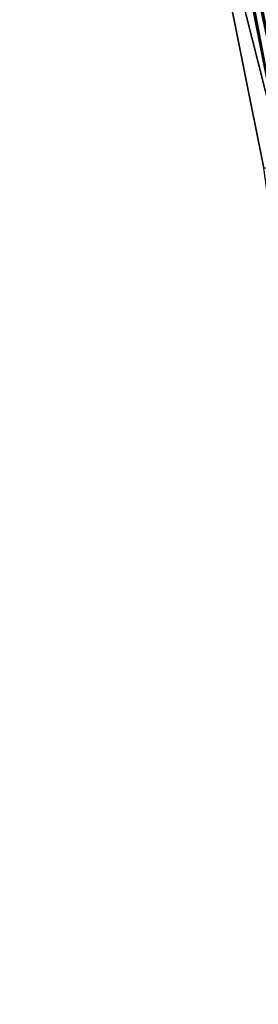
# Model space of a CAD drawing. Header units: feet. Extents: x 2017424 to 2024169, y 808042 to 818730.
# Tile 125 of 256: x 2023635 to 2023647, y 812590 to 812638. Entities that reach past the tile are written whole.
import ezdxf

# ---------------------------------------------------------------- set-up
doc = ezdxf.new("R2010")
doc.units = ezdxf.units.FT
doc.header["$MEASUREMENT"] = 0
doc.layers.add('I-77-MM15-17_NB-Surface-BORDER', color=7, linetype='Continuous')
doc.layers.add('I-77-MM15-17_NB-Surface-TIN', color=7, linetype='Continuous')

msp = doc.modelspace()

# ---------------------------------------------------------------- linework, layer by layer
at = {"layer": 'I-77-MM15-17_NB-Surface-BORDER', "color": 3, "linetype": 'Continuous', "lineweight": -3}
msp.add_polyline3d([(2023670.452153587, 812493.821372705, 340.8292734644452), (2023667.451232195, 812513.5948245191, 340.7561493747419), (2023664.357188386, 812533.1441439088, 340.6694725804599), (2023661.101275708, 812552.8770841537, 340.5686322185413), (2023656.858754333, 812572.4469189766, 340.4008051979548), (2023653.361626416, 812591.8878562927, 340.3153170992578), (2023649.819850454, 812611.5715389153, 340.2231697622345), (2023647.136686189, 812631.0865372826, 340.1826340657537), (2023643.207211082, 812650.696466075, 340.0825176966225), (2023639.037377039, 812670.2581715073, 339.9717798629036), (2023635.182053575, 812689.6838981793, 339.9143640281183)], dxfattribs=at)
at = {"layer": 'I-77-MM15-17_NB-Surface-TIN', "color": 128, "linetype": 'Continuous', "lineweight": -3}
for points in [[(2023645.168053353, 812651.0902913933, 340.244075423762), (2023644.615277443, 812650.9792886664, 340.2020073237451), (2023648.576991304, 812631.3758516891, 340.3077719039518)], [(2023650.077952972, 812631.6772584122, 340.421849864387), (2023646.148486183, 812651.2871456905, 340.3140531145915), (2023645.168053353, 812651.0902913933, 340.244075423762)], [(2023649.097519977, 812631.4804049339, 340.3520245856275), (2023645.168053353, 812651.0902913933, 340.244075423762), (2023648.576991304, 812631.3758516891, 340.3077719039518)], [(2023649.097519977, 812631.4804049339, 340.3520245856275), (2023650.077952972, 812631.6772584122, 340.421849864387), (2023645.168053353, 812651.0902913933, 340.244075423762)], [(2023651.058384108, 812631.8741211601, 340.4933906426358), (2023647.128917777, 812651.4840061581, 340.3851727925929), (2023646.148486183, 812651.2871456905, 340.3140531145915)], [(2023650.077952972, 812631.6772584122, 340.421849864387), (2023651.058384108, 812631.8741211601, 340.4933906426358), (2023646.148486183, 812651.2871456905, 340.3140531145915)], [(2023648.117101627, 812631.2834783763, 340.2686744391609), (2023644.187627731, 812650.8934011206, 340.167439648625), (2023643.207211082, 812650.696466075, 340.0825176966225)], [(2023647.136686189, 812631.0865372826, 340.1826340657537), (2023648.117101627, 812631.2834783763, 340.2686744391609), (2023643.207211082, 812650.696466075, 340.0825176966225)], [(2023648.117101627, 812631.2834783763, 340.2686744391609), (2023644.407522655, 812650.9375695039, 340.186196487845), (2023644.187627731, 812650.8934011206, 340.167439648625)], [(2023644.407522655, 812650.9375695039, 340.186196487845), (2023648.576991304, 812631.3758516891, 340.3077719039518), (2023644.615277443, 812650.9792886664, 340.2020073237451)], [(2023648.117101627, 812631.2834783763, 340.2686744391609), (2023648.576991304, 812631.3758516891, 340.3077719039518), (2023644.407522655, 812650.9375695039, 340.186196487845)]]:
    msp.add_3dface(points, dxfattribs=at)

doc.saveas('drawing.dxf')
